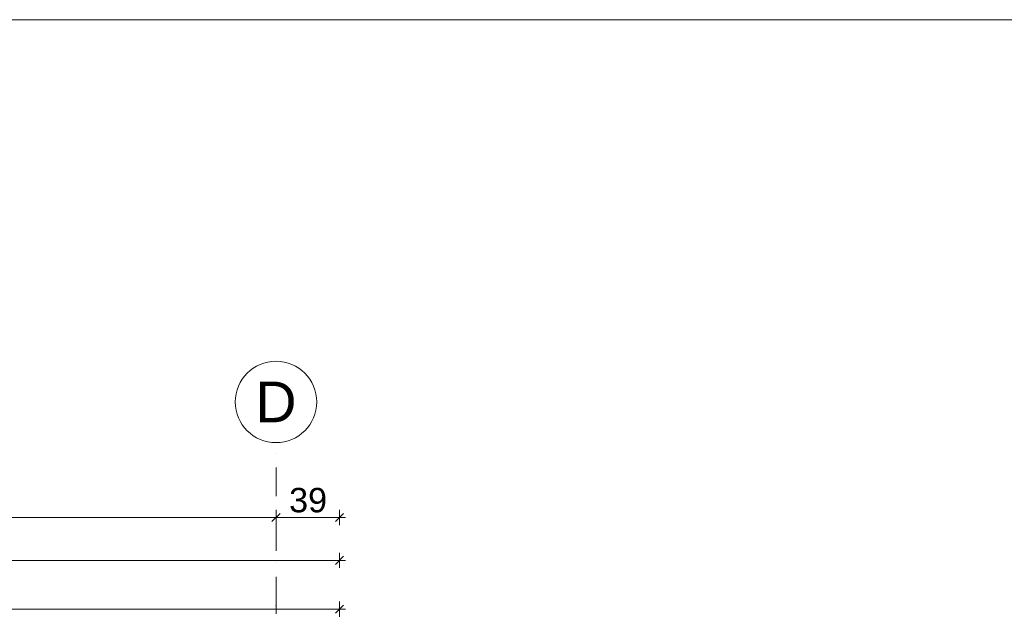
# Model space of a CAD drawing. Header units: millimetres. Extents: x -126905 to -83905, y -179170 to 5194.
# Tile 68 of 70: x -97404 to -91357, y -90002 to -86357. Entities that reach past the tile are written whole.
import ezdxf
from ezdxf.enums import TextEntityAlignment as Align

# ---------------------------------------------------------------- set-up
doc = ezdxf.new("R2010")
doc.units = ezdxf.units.MM
doc.header["$MEASUREMENT"] = 0
doc.linetypes.add('Kropki i Kreski', pattern=[335.138881, 176.388884, -88.194442, 0, -70.555556])
doc.layers.add('Nowe_Osie', color=7, linetype='Continuous')
doc.layers.add('Nowe_Wymiarowanie - Ogólne', color=7, linetype='Continuous')
for name, color, linetype, lineweight in [('Nowe_Osie_Nr_pióra__3', 7, 'Continuous', 13), ('Nowe_Osie_Nr_pióra__4', 8, 'Continuous', 13), ('Nowe_Wymiarowanie - Ogólne_Nr_pióra__42', 8, 'Continuous', 25), ('Nowe_zagospodarowanie_Nr_pióra__21', 7, 'Continuous', 20)]:
    doc.layers.add(name, color=color, linetype=linetype, lineweight=lineweight)
doc.layers.add('Nowe_Wymiarowanie - Ogólne_Nr_pióra__81', color=7, linetype='Continuous', lineweight=13, true_color=0x6a6a6a)
doc.styles.add('STYL_AUTOMATYCZNY_1', font='arial.ttf')
doc.dimstyles.new('STYL_AUTOMATYCZNY__1', dxfattribs={"dimtxt": 150, "dimasz": 47.5, "dimexe": 0.18, "dimexo": 0.0625, "dimgap": 0, "dimtad": 1, "dimtih": 1, "dimtoh": 1, "dimdec": 0, "dimlfac": 0.1, "dimzin": 0, "dimdsep": 46, "dimtxsty": 'STYL_AUTOMATYCZNY_1', "dimblk": 'ARROWHEAD_6', "dimblk1": 'ARROWHEAD_6', "dimblk2": 'ARROWHEAD_6', "dimcen": 0.09, "dimse1": 1, "dimse2": 1, "dimclrd": 256, "dimclre": 256, "dimclrt": 8, "dimazin": 0, "dimtfac": 1, "dimtdec": 4, "dimtmove": 0, "dimatfit": 3, "dimfxl": 0, "dimtolj": 1, "dimtzin": 0, "dimarcsym": 0})

# ---------------------------------------------------------------- blocks, each defined once
blk = doc.blocks.new('Standardowy znacznik osi')
at = {"layer": 'Nowe_Osie_Nr_pióra__3', "color": 7, "linetype": 'Continuous', "lineweight": 13, "flags": 128}
blk.add_lwpolyline([(17973, 0, 1), (17473, 0, 1)], format="xyb", close=True, dxfattribs=at)
at = {"layer": 'Nowe_Osie_Nr_pióra__4', "color": 8, "linetype": 'Kropki i Kreski', "lineweight": 13}
for p, q in [((1000, 0), (16473, 0)), ((16473, 0), (16473, 0)), ((16473, 0), (17473, 0))]:
    blk.add_line(p, q, dxfattribs=at)
blk.add_point((16473, 0), dxfattribs=at)
at = {"layer": 'Nowe_Osie_Nr_pióra__4', "color": 8, "lineweight": 13, "style": 'STYL_AUTOMATYCZNY_1'}
for tag, p in [('AC_MarkerText_1_0', (-67.9, -57.1)), ('AC_MarkerText_1_1', (17905.2, -57.1))]:
    blk.add_attdef(tag, text='', height=250, rotation=270, dxfattribs=at).set_placement(p, align=Align.TOP_CENTER)
blk = doc.blocks.new('*D164')
at = {"layer": 'Nowe_Wymiarowanie - Ogólne_Nr_pióra__81', "color": 251, "linetype": 'Continuous', "lineweight": 13, "true_color": 0x6a6a6a}
for p, q in [((-122294.5, -89651.5), (-122344.5, -89701.5)), ((-122319.5, -89629.6), (-122319.5, -89723.3)), ((-95464.5, -89701.5), (-95414.5, -89651.5)), ((-95439.5, -89629.6), (-95439.5, -89723.3)), ((-122319.5, -89676.5), (-122357, -89676.5)), ((-95439.5, -89676.5), (-122319.5, -89676.5)), ((-95402, -89676.5), (-95439.5, -89676.5))]:
    blk.add_line(p, q, dxfattribs=at)
at = {"layer": 'Nowe_Wymiarowanie - Ogólne_Nr_pióra__42', "color": 8, "lineweight": 25, "insert": (-109136.9, -89646.5), "char_height": 150, "attachment_point": 7, "style": 'STYL_AUTOMATYCZNY_1'}
blk.add_mtext('\\A1;{\\pql;\\fArial|b0|i0|c238|p0;\\W1.000000;2\xa0688}', dxfattribs=at)
blk = doc.blocks.new('ARROWHEAD_6')
at = {"color": 0, "linetype": 'Continuous', "lineweight": 0}
for p, q in [((0, 0), (-1, 0)), ((-0.5, -0.5), (0.5, 0.5))]:
    blk.add_line(p, q, dxfattribs=at)
blk = doc.blocks.new('*D284')
at = {"layer": 'Nowe_Wymiarowanie - Ogólne_Nr_pióra__81', "color": 251, "linetype": 'Continuous', "lineweight": 13, "true_color": 0x6a6a6a}
for p, q in [((-105464.5, -90001.6), (-105414.5, -89951.6)), ((-105439.5, -89929.7), (-105439.5, -90023.4)), ((-95464.5, -90001.6), (-95414.5, -89951.6)), ((-95439.5, -89929.7), (-95439.5, -90023.4)), ((-95439.5, -89976.6), (-105439.5, -89976.6)), ((-95402, -89976.6), (-95439.5, -89976.6))]:
    blk.add_line(p, q, dxfattribs=at)
at = {"layer": 'Nowe_Wymiarowanie - Ogólne_Nr_pióra__42', "color": 8, "lineweight": 25, "insert": (-100696.9, -89946.6), "char_height": 150, "attachment_point": 7, "style": 'STYL_AUTOMATYCZNY_1'}
blk.add_mtext('\\A1;{\\pql;\\fArial|b0|i0|c238|p0;\\W1.000000;1\xa0000}', dxfattribs=at)
blk = doc.blocks.new('*D341')
at = {"layer": 'Nowe_Wymiarowanie - Ogólne_Nr_pióra__81', "color": 251, "linetype": 'Continuous', "lineweight": 13, "true_color": 0x6a6a6a}
for p, q in [((-105729.5, -89460.7), (-105729.5, -89366.9)), ((-105704.5, -89388.8), (-105754.5, -89438.8)), ((-105729.5, -89413.8), (-95829.5, -89413.8)), ((-95804.5, -89388.8), (-95854.5, -89438.8))]:
    blk.add_line(p, q, dxfattribs=at)
at = {"layer": 'Nowe_Wymiarowanie - Ogólne_Nr_pióra__42', "color": 8, "lineweight": 25, "insert": (-100951.1, -89383.8), "char_height": 150, "attachment_point": 7, "style": 'STYL_AUTOMATYCZNY_1'}
blk.add_mtext('\\A1;{\\pql;\\fArial|b0|i0|c238|p0;\\W1.000000;990}', dxfattribs=at)
blk = doc.blocks.new('*D342')
at = {"layer": 'Nowe_Wymiarowanie - Ogólne_Nr_pióra__81', "color": 251, "linetype": 'Continuous', "lineweight": 13, "true_color": 0x6a6a6a}
for p, q in [((-95829.5, -89460.7), (-95829.5, -89366.9)), ((-95439.5, -89460.7), (-95439.5, -89366.9)), ((-105729.5, -89413.8), (-95829.5, -89413.8)), ((-95804.5, -89388.8), (-95854.5, -89438.8)), ((-95829.5, -89413.8), (-95439.5, -89413.8)), ((-95464.5, -89438.8), (-95414.5, -89388.8)), ((-95439.5, -89413.8), (-95402, -89413.8))]:
    blk.add_line(p, q, dxfattribs=at)
at = {"layer": 'Nowe_Wymiarowanie - Ogólne_Nr_pióra__42', "color": 8, "lineweight": 25, "insert": (-95748.9, -89383.8), "char_height": 150, "attachment_point": 7, "style": 'STYL_AUTOMATYCZNY_1'}
blk.add_mtext('\\A1;{\\pql;\\fArial|b0|i0|c238|p0;\\W1.000000;39}', dxfattribs=at)

msp = doc.modelspace()

# ---------------------------------------------------------------- linework, layer by layer
at = {"layer": 'Nowe_zagospodarowanie_Nr_pióra__21', "color": 7, "linetype": 'Continuous', "lineweight": 20, "flags": 128}
msp.add_lwpolyline([(-126905, -86356.5), (-126905, -107356.5), (-83905, -107356.5), (-83905, -86356.5)], close=True, dxfattribs=at)

# ---------------------------------------------------------------- block references
at = {"layer": 'Nowe_Osie', "color": 8, "linetype": 'Continuous', "lineweight": 15}
ref = msp.add_blockref('Standardowy znacznik osi', (-95829.5, -106426.6), dxfattribs=dict(at, zscale=1000, rotation=90))
ref.add_attrib('AC_MarkerText_1_1', 'D', dxfattribs={"layer": 'Nowe_Osie_Nr_pióra__4', "color": 8, "lineweight": 13, "height": 250, "rotation": 360, "style": 'STYL_AUTOMATYCZNY_1'}).set_placement((-95829.5, -88578.6), align=Align.TOP_CENTER)

# ---------------------------------------------------------------- dimensions: what is measured, and where the dimension line sits
at = {"layer": 'Nowe_Wymiarowanie - Ogólne', "color": 251, "linetype": 'Continuous', "lineweight": 13, "true_color": 0x6a6a6a}
for base, p1, p2, picture, middle in [((-95829.5, -89413.8), (-105729.5, -88953.6), (-95829.5, -88953.6), '*D341', (-100779.9, -89308.8)), ((-95439.5, -89413.8), (-95829.5, -88953.6), (-95439.5, -90996.6), '*D342', (-95634.8, -89308.8))]:
    dim = msp.add_linear_dim(base=base, p1=p1, p2=p2, dimstyle='STYL_AUTOMATYCZNY__1', dxfattribs=at)
    dim.commit()
    dim.dimension.update_dxf_attribs({"geometry": picture, "text_midpoint": middle, "dimtype": 160})
for base, p2, picture, middle in [((-122319.5, -89676.5), (-122319.5, -91986.6), '*D164', (-108879.6, -89571.5)), ((-105439.5, -89976.6), (-105439.5, -90866.6), '*D284', (-100439.6, -89871.6))]:
    dim = msp.add_linear_dim(base=base, p1=(-95439.5, -91986.6), p2=p2, angle=180, dimstyle='STYL_AUTOMATYCZNY__1', dxfattribs=at)
    dim.commit()
    dim.dimension.update_dxf_attribs({"geometry": picture, "text_midpoint": middle, "dimtype": 160})

doc.saveas('drawing.dxf')
